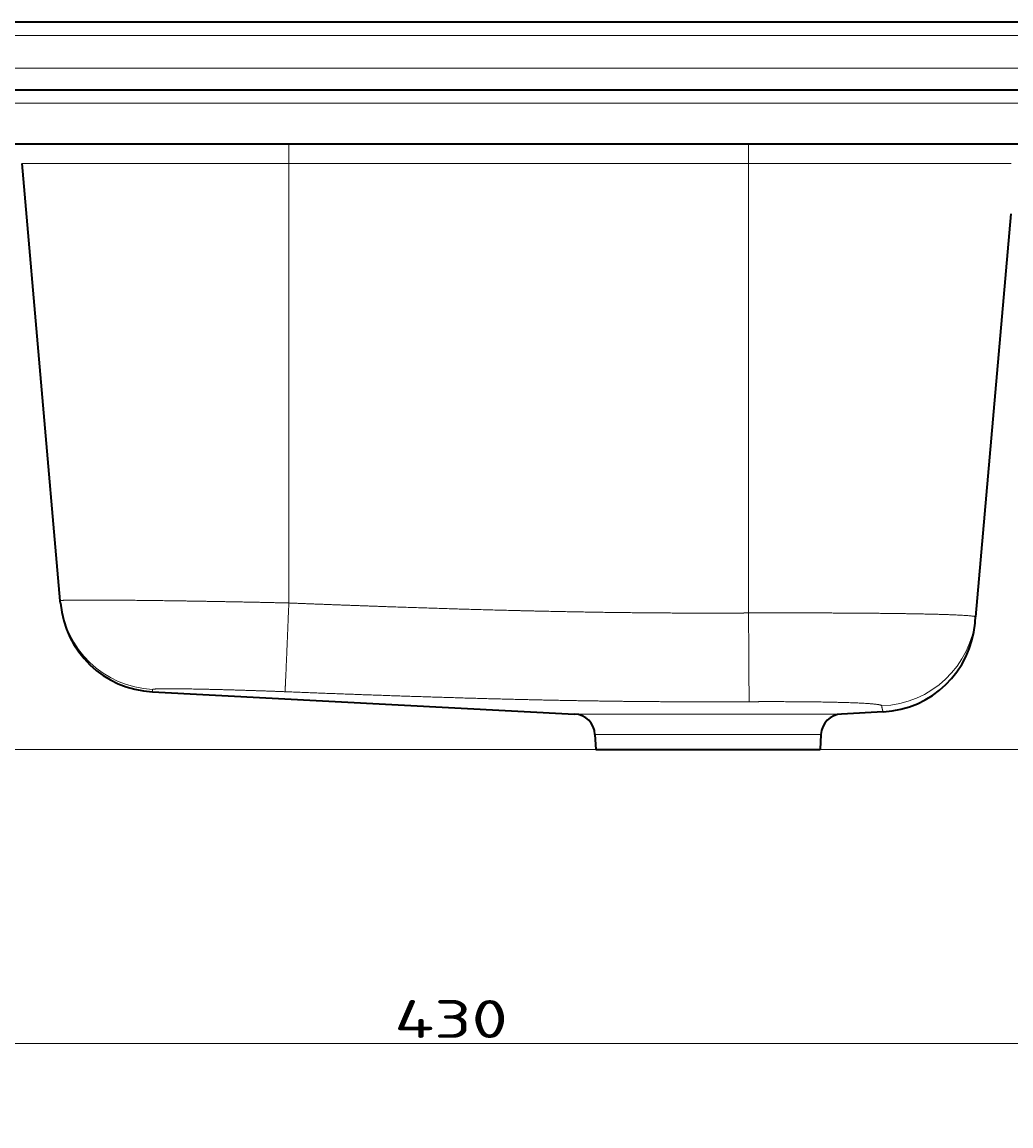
# Model space of a CAD drawing. Extents: x -126 to 1229, y 106 to 1215.
# Tile 6 of 11: x 66 to 431, y 706 to 1114. Entities that reach past the tile are written whole.
import ezdxf
from ezdxf.enums import TextEntityAlignment as Align

# ---------------------------------------------------------------- set-up
doc = ezdxf.new("R2010")
doc.units = 0
doc.layers.get('0').update_dxf_attribs({"lineweight": 13})
doc.styles.get("Standard").update_dxf_attribs({"font": 'isocp.shx'})
doc.dimstyles.get("Standard").update_dxf_attribs({"dimtxt": 2.5, "dimasz": 2.5, "dimexe": 1.25, "dimexo": 0.625, "dimtad": 1, "dimcen": 2.5, "dimadec": 0, "dimazin": 0, "dimtfac": 1, "dimtmove": 0, "dimatfit": 0, "dimfxl": 0, "dimarcsym": 0})

# ---------------------------------------------------------------- blocks, each defined once
blk = doc.blocks.new('*D')
at = {"color": 7, "lineweight": 13}
for p, q in [((13.21, 1114.23), (-111, 1114.23)), ((-109, 845.23), (-109, 1114.23)), ((13.21, 1114.23), (-71.1, 1114.23)), ((-69.1, 1069.23), (-69.1, 1114.23)), ((22.21, 1089.23), (-42.41, 1089.23)), ((-40.41, 1035.15), (-40.41, 1089.23)), ((22.21, 1069.23), (-71.1, 1069.23)), ((22.21, 1069.23), (-42.41, 1069.23)), ((515.71, 845.23), (-111, 845.23)), ((9.21, 671.72), (9.21, 738.61)), ((9.21, 736.61), (439.21, 736.61)), ((439.21, 663.5), (439.21, 738.61)), ((13.21, 695), (-111.79, 695)), ((-109.79, 195), (-109.79, 695)), ((373.91, 626.34), (456.41, 642.01)), ((456.01, 497.57), (808.41, 497.57)), ((248.63, 481.46), (342.97, 399.31)), ((-39.4, 476.51), (74.69, 476.51)), ((319.21, 377.05), (319.21, 148.16)), ((319.21, 377.05), (319.21, 148.16)), ((559.21, 377.05), (559.21, 148.16)), ((9.21, 208), (9.21, 106.64)), ((9.21, 208), (9.21, 148.16)), ((1229.21, 208), (1229.21, 106.64)), ((22.21, 195), (-111.79, 195)), ((9.21, 150.16), (319.21, 150.16)), ((319.21, 150.16), (559.21, 150.16)), ((9.21, 108.64), (1229.21, 108.64))]:
    blk.add_line(p, q, dxfattribs=at)
for points in [[(-108.48, 1112.3), (-109, 1114.23), (-109.52, 1112.3)], [(-68.58, 1112.3), (-69.1, 1114.23), (-69.62, 1112.3)], [(-39.89, 1087.3), (-40.41, 1089.23), (-40.92, 1087.3)], [(-69.62, 1071.16), (-69.1, 1069.23), (-68.58, 1071.16)], [(-40.92, 1071.16), (-40.41, 1069.23), (-39.89, 1071.16)], [(-109.52, 847.16), (-109, 845.23), (-108.48, 847.16)], [(11.15, 737.13), (9.21, 736.61), (11.15, 736.09)], [(437.28, 736.09), (439.21, 736.61), (437.28, 737.13)], [(-109.27, 693.06), (-109.79, 695), (-110.31, 693.06)], [(454.61, 641.14), (456.41, 642.01), (454.41, 642.16)], [(423.82, 636.35), (422.02, 635.48), (424.02, 635.33)], [(457.94, 498.09), (456.01, 497.57), (457.94, 497.05)], [(806.48, 497.05), (808.41, 497.57), (806.48, 498.09)], [(11.15, 477.03), (9.21, 476.51), (11.15, 476)], [(72.76, 476), (74.69, 476.51), (72.76, 477.03)], [(297.26, 439.8), (295.46, 440.68), (296.58, 439.02)], [(341.17, 400.19), (342.97, 399.31), (341.85, 400.97)], [(-110.31, 196.93), (-109.79, 195), (-109.27, 196.93)], [(11.15, 150.67), (9.21, 150.16), (11.15, 149.64)], [(317.28, 149.64), (319.21, 150.16), (317.28, 150.67)], [(321.15, 150.67), (319.21, 150.16), (321.15, 149.64)], [(557.28, 149.64), (559.21, 150.16), (557.28, 150.67)], [(11.15, 109.16), (9.21, 108.64), (11.15, 108.13)], [(1227.28, 108.13), (1229.21, 108.64), (1227.28, 109.16)]]:
    blk.add_lwpolyline(points, dxfattribs=at)
for s, rotation, p, p2 in [('45', 90, (-71.1, 1078.19), (-71.1, 1105.28)), ('20', 90, (-42.41, 1035.15), (-42.41, 1062.24)), ('269', 90, (-111, 958.72), (-111, 1000.75)), ('35', 10.7576, (384.61, 630.41), (411.22, 635.46)), ('%%c', 10.7576, (373.54, 628.3), (383.63, 630.22)), ('%%c', 318.9533, (249.94, 482.97), (257.68, 476.23)), ('63', 318.9533, (258.44, 475.57), (278.87, 457.78)), ('500', 90, (-111.79, 423.98), (-111.79, 466.01))]:
    blk.add_text(s, height=14, rotation=rotation, dxfattribs=at).set_placement(p, p2, align=Align.FIT)
for s, height, p, p2 in [('430', 14, (203.2, 738.61), (245.23, 738.61)), ('352', 14, (611.19, 499.57), (653.22, 499.57)), ('65', 14, (-39.4, 478.51), (-12.31, 478.51)), ('310', 20, (134.19, 152.16), (194.24, 152.16)), ('240', 14, (418.2, 152.16), (460.23, 152.16)), ('1220', 14, (590.73, 110.64), (647.7, 110.64))]:
    blk.add_text(s, height=height, dxfattribs=at).set_placement(p, p2, align=Align.FIT)
blk = doc.blocks.new('BLOCK27')
at = {"color": 7, "lineweight": 35}
for p, q in [((604, 25), (-604, 25)), ((-595, 0), (595, 0)), ((-595, -20), (595, -20)), ((-539.51, -188.95), (-553.65, -27.3)), ((-187.97, -45.85), (-201.02, -194.96)), ((-505.45, -222.66), (-349.36, -230.84)), ((-341.5, -244), (-258.5, -244))]:
    blk.add_line(p, q, dxfattribs=at)
at = {"color": 7, "lineweight": 13}
for p, q in [((604, 20), (-604, 20)), ((605, 8), (-605, 8)), ((-595, -5), (595, -5)), ((-285, -192.53), (-285, -20.48)), ((-553.65, -27.3), (-455, -27.3)), ((-455, -27.3), (-285, -27.3)), ((-455, -27.3), (-455, -189.79)), ((-285, -27.3), (-187.85, -27.3)), ((-285, -193.48), (-285, -27.3)), ((-256.68, -230.84), (-349.36, -230.84)), ((-263.32, -238.41), (-341.79, -238.41))]:
    blk.add_line(p, q, dxfattribs=at)
at = {"color": 7, "lineweight": 13, "ltscale": 0.182569}
for p, q in [((-455, -20), (-455, -27.3)), ((-285, -27.3), (-285, -20))]:
    blk.add_line(p, q, dxfattribs=at)
at = {"color": 7, "lineweight": 35, "ltscale": 0.022499}
blk.add_line((-539.43, -189.84), (-539.51, -188.95), dxfattribs=at)
at = {"color": 7, "lineweight": 35, "ltscale": 0.044882}
blk.add_line((-201.17, -196.75), (-201.02, -194.96), dxfattribs=at)
at = {"color": 7, "lineweight": 35, "ltscale": 0.011563}
blk.add_line((-201.21, -197.21), (-201.17, -196.75), dxfattribs=at)
at = {"color": 7, "lineweight": 13, "ltscale": 0.151069}
blk.add_line((-250.64, -230.84), (-256.68, -230.84), dxfattribs=at)
at = {"color": 7, "lineweight": 35, "ltscale": 0.386665}
blk.add_line((-235.19, -230.03), (-250.64, -230.84), dxfattribs=at)
at = {"color": 7, "lineweight": 35, "ltscale": 0.14001}
for p, q in [((-341.79, -238.41), (-341.5, -244)), ((-258.21, -238.41), (-258.5, -244))]:
    blk.add_line(p, q, dxfattribs=at)
at = {"color": 7, "lineweight": 13, "ltscale": 0.127899}
blk.add_line((-258.21, -238.41), (-263.32, -238.41), dxfattribs=at)
at = {"color": 7, "lineweight": 13}
for centre, radius, start, end in [((-503.65, -185.81), 35.99, 185.0057, 267.2405), ((-539.76, -219.65), 34.44, 354.9847, 356.4805), ((-231.16, -228.1), 4.47, 199.1368, 205.5564)]:
    blk.add_arc(centre, radius, start, end, dxfattribs=at)
at = {"color": 7, "lineweight": 35}
for centre, radius, start, end in [((-503.57, -186.71), 36, 185, 267), ((-237.07, -194.08), 36, 273, 355.0028), ((-349.78, -238.83), 8, 3, 87), ((-250.22, -238.83), 8, 93, 177)]:
    blk.add_arc(centre, radius, start, end, dxfattribs=at)
at = {"color": 7, "lineweight": 13}
blk.add_ellipse((-236.88, -191.82), major_axis=(35.83, -3.55), ratio=0.999102, start_param=4.84225, end_param=6.294621, dxfattribs=at)
for points, knots in [([(-539.51, -188.95), (-539.51, -188.95), (-539.51, -188.95), (-539.51, -188.95), (-539.51, -188.94), (-539.51, -188.94), (-539.51, -188.94), (-539.43, -188.86), (-538.64, -188.79), (-537.19, -188.75), (-531.85, -188.67), (-523.13, -188.7), (-516.81, -188.75), (-501.58, -188.91), (-484.42, -189.18), (-474.7, -189.36), (-464.84, -189.56), (-455, -189.79)], [0, 0, 0, 0, 0, 0, 0.288364, 0.288364, 0.288364, 1.346717, 1.346717, 1.346717, 38.343402, 38.343402, 38.343402, 98.376178, 98.376178, 98.376178, 172.210057, 172.210057, 172.210057, 172.210057, 172.210057, 172.210057]), ([(-455, -189.79), (-455.25, -196.01), (-455.5, -202.18), (-455.75, -208.15), (-456.07, -215.58), (-456.29, -220.3), (-456.34, -221.32), (-456.39, -222.15), (-456.42, -222.51), (-456.42, -222.55), (-456.42, -222.58), (-456.43, -222.6)], [0, 0, 0, 0, 0, 0, 44.19066, 44.19066, 44.19066, 60.110676, 60.110676, 60.110676, 63.057751, 63.057751, 63.057751, 63.057751, 63.057751, 63.057751]), ([(-455, -189.79), (-443.45, -190.25), (-431.96, -190.69), (-420.53, -191.1), (-397.09, -191.9), (-374.23, -192.54), (-362.64, -192.82), (-340.92, -193.26), (-319.8, -193.48), (-309.9, -193.54), (-298.99, -193.55), (-288.03, -193.5), (-287.02, -193.5), (-286.01, -193.49), (-285, -193.48)], [0, 0, 0, 0, 0, 0, 76.729261, 76.729261, 76.729261, 158.935542, 158.935542, 158.935542, 233.267355, 233.267355, 233.267355, 240.796902, 240.796902, 240.796902, 240.796902, 240.796902, 240.796902]), ([(-285, -193.48), (-284.94, -193.48), (-284.88, -193.48), (-284.81, -193.48), (-284.69, -193.48), (-284.57, -193.48), (-284.5, -193.48), (-284.36, -193.48), (-284.21, -193.48), (-284.12, -193.48), (-281.69, -193.47), (-279.26, -193.47), (-277.14, -193.46), (-262.59, -193.45), (-248.31, -193.49), (-236.79, -193.58), (-220.74, -193.78), (-209.14, -194.15), (-205.85, -194.3), (-202.7, -194.51), (-201.34, -194.77), (-201.12, -194.83), (-201.01, -194.9), (-201.02, -194.96)], [0, 0, 0, 0, 0, 0, 0.449208, 0.449208, 0.449208, 0.888396, 0.888396, 0.888396, 1.561959, 1.561959, 1.561959, 18.981155, 18.981155, 18.981155, 110.335016, 110.335016, 110.335016, 157.10013, 157.10013, 157.10013, 171.906833, 171.906833, 171.906833, 171.906833, 171.906833, 171.906833]), ([(-285, -193.48), (-284.96, -199.69), (-284.93, -205.84), (-284.89, -211.79), (-284.84, -219.21), (-284.81, -223.95), (-284.8, -224.98), (-284.79, -225.82), (-284.79, -226.19), (-284.79, -226.24), (-284.79, -226.27), (-284.79, -226.3)], [0, 0, 0, 0, 0, 0, 44.317539, 44.317539, 44.317539, 60.462764, 60.462764, 60.462764, 62.98394, 62.98394, 62.98394, 62.98394, 62.98394, 62.98394]), ([(-456.43, -222.6), (-459.46, -222.48), (-462.49, -222.37), (-465.39, -222.27), (-474.72, -221.96), (-483.6, -221.72), (-489.3, -221.6), (-497.58, -221.48), (-502.9, -221.52), (-504.43, -221.56), (-505.27, -221.64), (-505.38, -221.74), (-505.38, -221.74), (-505.38, -221.75), (-505.38, -221.75), (-505.39, -221.75), (-505.39, -221.76), (-505.39, -221.76), (-505.39, -221.76), (-505.39, -221.76), (-505.39, -221.76)], [0, 0, 0, 0, 0, 0, 26.892345, 26.892345, 26.892345, 83.652225, 83.652225, 83.652225, 121.221398, 121.221398, 121.221398, 121.867714, 121.867714, 121.867714, 122.514225, 122.514225, 122.514225, 122.744869, 122.744869, 122.744869, 122.744869, 122.744869, 122.744869]), ([(-284.79, -226.3), (-293.09, -226.35), (-301.35, -226.36), (-309.61, -226.34), (-325.17, -226.25), (-340.94, -226.04), (-348.42, -225.92), (-364.95, -225.6), (-381.87, -225.17), (-391.15, -224.9), (-409.67, -224.33), (-428.49, -223.67), (-437.76, -223.33), (-447.08, -222.97), (-456.43, -222.6)], [0, 0, 0, 0, 0, 0, 61.633527, 61.633527, 61.633527, 115.614515, 115.614515, 115.614515, 180.418478, 180.418478, 180.418478, 242.583229, 242.583229, 242.583229, 242.583229, 242.583229, 242.583229]), ([(-235.75, -227.78), (-235.76, -227.76), (-235.76, -227.75), (-235.77, -227.73), (-235.81, -227.67), (-235.92, -227.61), (-236.03, -227.57), (-236.95, -227.29), (-239.16, -227.05), (-241.83, -226.87), (-248.67, -226.57), (-257.51, -226.39), (-262.51, -226.33), (-269.93, -226.27), (-277.6, -226.27), (-279.88, -226.27), (-282.23, -226.28), (-284.59, -226.3), (-284.66, -226.3), (-284.73, -226.3), (-284.79, -226.3)], [0, 0, 0, 0, 0, 0, 2.36457, 2.36457, 2.36457, 10.415307, 10.415307, 10.415307, 53.842091, 53.842091, 53.842091, 101.603591, 101.603591, 101.603591, 121.682349, 121.682349, 121.682349, 122.233162, 122.233162, 122.233162, 122.233162, 122.233162, 122.233162])]:
    blk.add_open_spline(points, degree=5, knots=knots, dxfattribs=at)
blk.add_open_spline([(-235.38, -229.57), (-235.45, -229.36), (-235.53, -229.1), (-235.62, -228.75), (-235.7, -228.3), (-235.75, -227.78)], degree=5, dxfattribs=at)

msp = doc.modelspace()

# ---------------------------------------------------------------- block references
at = {"lineweight": 0}
msp.add_blockref('BLOCK27', (619.215, 1089.233), dxfattribs=at)

# ---------------------------------------------------------------- dimensions: what is measured, and where the dimension line sits
at = {"color": 0, "lineweight": 0}
for p1, p2, middle in [((342.971, 399.311), (295.458, 440.682), (263.09, 468.866)), ((456.407, 642.013), (422.022, 635.48), (392.755, 629.92))]:
    dim = msp.add_diameter_dim_2p(p1=p1, p2=p2, dimstyle='Standard', dxfattribs=at)
    dim.commit()
    dim.dimension.update_dxf_attribs({"geometry": '*D', "text_midpoint": middle, "dimtype": 163})
for base, p1, p2, angle, middle, dimtype in [((319.215, 150.157), (559.215, 379.047), (319.215, 379.047), 180, (439.215, 150.157), 161), ((-109.789, 694.997), (24.215, 194.997), (15.215, 694.997), 89.99952, (-109.789, 444.997), 160), ((9.215, 108.643), (1229.215, 209.997), (9.215, 209.997), 180, (619.215, 108.643), 161), ((439.215, 736.608), (9.215, 669.721), (439.215, 661.497), 359.99809, (224.215, 736.608), 160), ((319.215, 150.157), (9.215, 209.997), (319.215, 379.047), 359.99809, (164.215, 150.157), 160), ((74.694, 476.514), (9.215, 486.514), (74.694, 486.514), 0, (-25.854, 476.514), 161), ((456.006, 497.569), (808.407, 507.569), (456.006, 507.569), 180, (632.207, 497.569), 161), ((-40.405, 1069.233), (24.215, 1089.233), (24.215, 1069.233), 270, (-40.405, 1048.692), 161), ((-69.1, 1069.233), (15.215, 1114.233), (24.215, 1069.233), 269.99857, (-69.1, 1091.733), 160), ((-109.002, 845.233), (15.215, 1114.233), (517.715, 845.233), 269.99857, (-109.002, 979.733), 160)]:
    dim = msp.add_linear_dim(base=base, p1=p1, p2=p2, angle=angle, dimstyle='Standard', dxfattribs=at)
    dim.commit()
    dim.dimension.update_dxf_attribs({"geometry": '*D', "text_midpoint": middle, "dimtype": dimtype})

doc.saveas('drawing.dxf')
